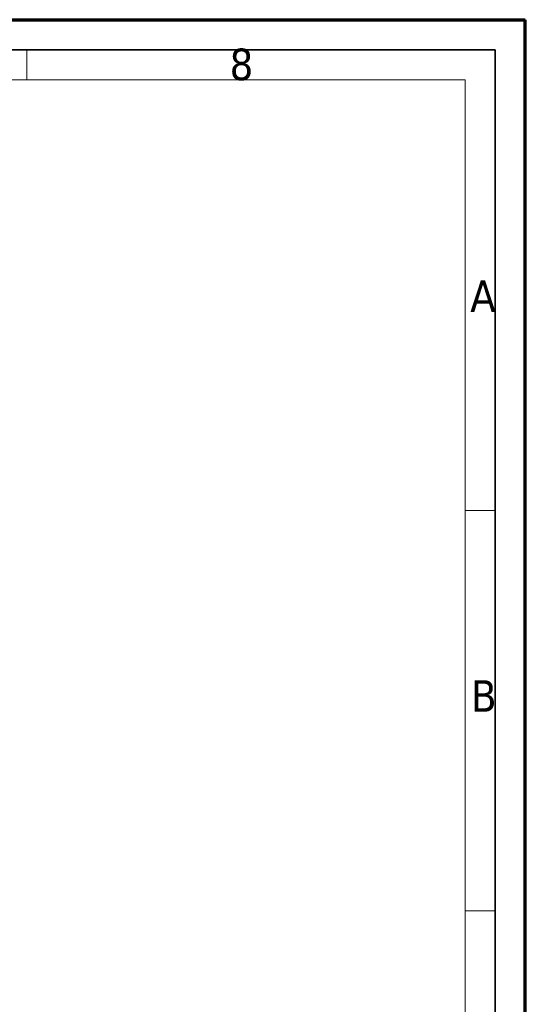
# Model space of a CAD drawing. Header units: millimetres. Extents: x 0 to 297, y 0 to 210.
# Tile 27 of 27: x 255 to 297, y 128 to 210. Entities that reach past the tile are written whole.
import ezdxf

# ---------------------------------------------------------------- set-up
doc = ezdxf.new("R2010")
doc.units = ezdxf.units.MM
doc.header["$LTSCALE"] = 0.5
doc.layers.add('Rahmen (ISO)', color=7, linetype='Continuous', lineweight=70)
doc.styles.add('Bezeichnungstext (ISO)', font='tahoma.ttf')

# ---------------------------------------------------------------- blocks, each defined once
blk = doc.blocks.new('Ränder Basler-A2')
at = {"layer": 'Rahmen (ISO)'}
for p in [(0, 420), (594, 0)]:
    blk.add_line(p, (594, 420), dxfattribs=at)
at = {"layer": 'Rahmen (ISO)', "color": 7, "linetype": 'Continuous', "lineweight": 35}
for p, q in [((589, 415), (5, 415)), ((589, 5), (589, 415))]:
    blk.add_line(p, q, dxfattribs=at)
at = {"layer": 'Rahmen (ISO)', "color": 7, "linetype": 'Continuous', "lineweight": 18}
for p, q in [((511.12, 410), (511.12, 415)), ((584, 410), (10, 410)), ((584, 5), (584, 410)), ((584, 338.36), (589, 338.36)), ((584, 271.7), (589, 271.7))]:
    blk.add_line(p, q, dxfattribs=at)
at = {"layer": 'Rahmen (ISO)', "char_height": 5.25, "attachment_point": 4, "style": 'Bezeichnungstext (ISO)'}
for s, insert in [('\\fTahoma|b0|i0;8', (544.83, 412.51)), ('\\fTahoma|b0|i0;A', (584.84, 374.01)), ('\\fTahoma|b0|i0;B', (584.98, 307.47))]:
    blk.add_mtext(s, dxfattribs=dict(at, insert=insert))

msp = doc.modelspace()

# ---------------------------------------------------------------- block references
at = {"xscale": 0.5, "yscale": 0.5, "zscale": 0.5}
msp.add_blockref('Ränder Basler-A2', (0, 0), dxfattribs=at)

doc.saveas('drawing.dxf')
